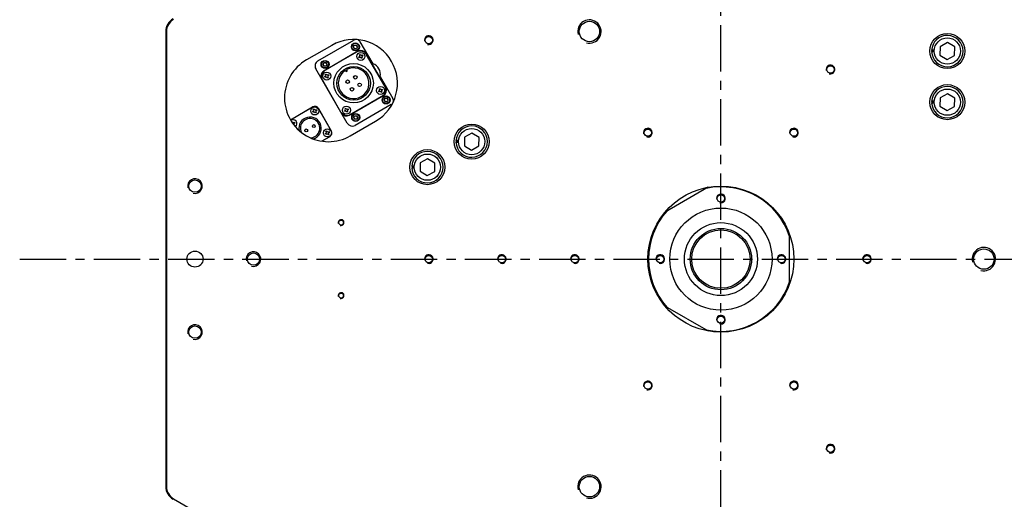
# Model space of a CAD drawing. Header units: millimetres. Extents: x 0 to 7560, y 0 to 5346.
# Tile 84 of 242: x 1213 to 1887, y 4222 to 4550. Entities that reach past the tile are written whole.
import ezdxf

# ---------------------------------------------------------------- set-up
doc = ezdxf.new("R2010")
doc.units = ezdxf.units.MM
doc.linetypes.add('CENTER', pattern=[50.8, 31.75, -6.35, 6.35, -6.35])
for name, color, linetype in [('CSH-STLN-M12-45_PBL736', 7, 'Continuous'), ('CSH-STLN-M12-45_PBL737', 7, 'Continuous'), ('CSH-STLN-M12-45_PBL769', 7, 'Continuous'), ('CSH-STLN-M12-45_PBL778', 7, 'Continuous'), ('M2001303_PBL704', 7, 'Continuous'), ('M2160203_PBL1598', 7, 'Continuous'), ('M2410502_PBL768', 7, 'Continuous'), ('M2410502_PBL770', 7, 'Continuous'), ('M2410502_PBL773', 7, 'Continuous'), ('M2410602_PBL1592', 7, 'Continuous'), ('MISUMI_SPWF12_PBL1599', 7, 'Continuous'), ('MISUMI_SPWF12_PBL1600', 7, 'Continuous'), ('MISUMI_SPWF12_PBL1605', 7, 'Continuous'), ('MISUMI_SPWF12_PBL1606', 7, 'Continuous'), ('MISUMI_SSLW12_PBL846', 7, 'Continuous'), ('MISUMI_SSLW12_PBL848', 7, 'Continuous'), ('MISUMI_SSLW12_PBL849', 7, 'Continuous'), ('MISUMI_SSLW12_PBL852', 7, 'Continuous'), ('MX102A2LA18_MOTOR_PBL708', 7, 'Continuous')]:
    doc.layers.add(name, color=color, linetype=linetype)

msp = doc.modelspace()

# ---------------------------------------------------------------- linework, layer by layer
at = {"color": 1, "linetype": 'CENTER'}
for p, q in [((1692.687, 3905.313), (1692.687, 4867.415)), ((1212.687, 4386.364), (2122.687, 4386.364))]:
    msp.add_line(p, q, dxfattribs=at)
at = {"layer": 'CSH-STLN-M12-45_PBL736', "color": 7}
for p, q in [((1486.804, 4452.279), (1486.753, 4446.506)), ((1491.83, 4455.121), (1486.804, 4452.279)), ((1496.804, 4452.19), (1491.83, 4455.121)), ((1496.753, 4446.417), (1496.804, 4452.19)), ((1486.753, 4446.506), (1491.727, 4443.574)), ((1491.727, 4443.574), (1496.753, 4446.417))]:
    msp.add_line(p, q, dxfattribs=at)
msp.add_circle((1491.779, 4449.348), 9, dxfattribs=at)
at = {"layer": 'CSH-STLN-M12-45_PBL737', "color": 7}
for p, q in [((1517.115, 4469.779), (1517.064, 4464.006)), ((1522.141, 4472.621), (1517.115, 4469.779)), ((1527.115, 4469.69), (1522.141, 4472.621)), ((1527.064, 4463.917), (1527.115, 4469.69)), ((1517.064, 4464.006), (1522.038, 4461.074)), ((1522.038, 4461.074), (1527.064, 4463.917))]:
    msp.add_line(p, q, dxfattribs=at)
msp.add_circle((1522.089, 4466.848), 9, dxfattribs=at)
at = {"layer": 'CSH-STLN-M12-45_PBL769', "color": 7}
for p, q in [((1842.713, 4531.795), (1842.662, 4526.022)), ((1847.738, 4534.637), (1842.713, 4531.795)), ((1852.713, 4531.706), (1847.738, 4534.637)), ((1852.661, 4525.933), (1852.713, 4531.706)), ((1842.662, 4526.022), (1847.636, 4523.091)), ((1847.636, 4523.091), (1852.661, 4525.933))]:
    msp.add_line(p, q, dxfattribs=at)
msp.add_circle((1847.687, 4528.864), 9, dxfattribs=at)
at = {"layer": 'CSH-STLN-M12-45_PBL778', "color": 7}
for p, q in [((1842.713, 4496.795), (1842.662, 4491.022)), ((1847.738, 4499.637), (1842.713, 4496.795)), ((1852.713, 4496.706), (1847.738, 4499.637)), ((1852.661, 4490.933), (1852.713, 4496.706)), ((1842.662, 4491.022), (1847.636, 4488.091)), ((1847.636, 4488.091), (1852.661, 4490.933))]:
    msp.add_line(p, q, dxfattribs=at)
msp.add_circle((1847.687, 4493.864), 9, dxfattribs=at)
at = {"layer": 'M2001303_PBL704', "color": 7}
for p, q in [((1312.687, 4542.248), (1312.687, 4230.479)), ((1313.187, 4542.248), (1313.187, 4230.479)), ((1426.288, 4532.78), (1408.968, 4522.78)), ((1438.968, 4470.819), (1456.288, 4480.819)), ((1317.937, 4222.252), (1484.636, 4126.008))]:
    msp.add_line(p, q, dxfattribs=at)
for centre, radius in [((1602.687, 4542.248), 7), ((1492.687, 4536.364), 2.5), ((1767.687, 4516.268), 2.5), ((1642.687, 4472.966), 2.5), ((1742.687, 4472.966), 2.5), ((1332.687, 4436.364), 4.25), ((1692.687, 4386.364), 50), ((1432.687, 4411.364), 1.65), ((1332.687, 4386.364), 5.5), ((1372.687, 4386.364), 4.25), ((1492.687, 4386.364), 2.5), ((1542.687, 4386.364), 2.5), ((1592.687, 4386.364), 2.5), ((1792.687, 4386.364), 2.5), ((1872.687, 4386.364), 7), ((1432.687, 4361.364), 1.65), ((1332.687, 4336.364), 4.25), ((1642.687, 4299.761), 2.5), ((1742.687, 4299.761), 2.5), ((1767.687, 4256.46), 2.5), ((1602.687, 4230.479), 7)]:
    msp.add_circle(centre, radius, dxfattribs=at)
for centre, radius, start, end in [((1322.687, 4542.248), 10, 120, 180), ((1322.687, 4542.248), 9.5, 120, 180), ((1441.288, 4506.8), 30, 300, 120), ((1423.968, 4496.8), 30, 120, 300), ((1322.687, 4230.479), 10, 180, 240), ((1322.687, 4230.479), 9.5, 180, 240)]:
    msp.add_arc(centre, radius, start, end, dxfattribs=at)
at = {"layer": 'M2001303_PBL704', "color": 134}
for centre, radius in [((1602.687, 4542.248), 8), ((1492.687, 4536.364), 3), ((1767.687, 4516.268), 3), ((1642.687, 4472.966), 3), ((1742.687, 4472.966), 3), ((1332.687, 4436.364), 5), ((1432.687, 4411.364), 2), ((1372.687, 4386.364), 5), ((1492.687, 4386.364), 3), ((1542.687, 4386.364), 3), ((1592.687, 4386.364), 3), ((1792.687, 4386.364), 3), ((1872.687, 4386.364), 8), ((1432.687, 4361.364), 2), ((1332.687, 4336.364), 5), ((1642.687, 4299.761), 3), ((1742.687, 4299.761), 3), ((1767.687, 4256.46), 3), ((1602.687, 4230.479), 8)]:
    msp.add_arc(centre, radius, 255, 195, dxfattribs=at)
at = {"layer": 'M2160203_PBL1598', "color": 7}
for start, end in [(113.996259, 114.784091), (305.215909, 306.003741)]:
    msp.add_arc((1441.288, 4506.8), 30, start, end, dxfattribs=at)
at = {"layer": 'M2410502_PBL768', "color": 7}
msp.add_line((1683.889, 4435.555), (1654.47, 4418.57), dxfattribs=at)
at = {"layer": 'M2410502_PBL770', "color": 7}
msp.add_line((1654.47, 4354.158), (1683.889, 4337.173), dxfattribs=at)
at = {"layer": 'M2410502_PBL773', "color": 7}
msp.add_line((1739.687, 4369.333), (1739.687, 4403.394), dxfattribs=at)
at = {"layer": 'M2410602_PBL1592', "color": 7}
for centre, radius in [((1692.687, 4427.864), 2.5), ((1692.687, 4386.364), 35), ((1692.687, 4386.364), 25), ((1692.687, 4386.364), 21), ((1692.687, 4386.364), 20), ((1651.187, 4386.364), 2.5), ((1734.187, 4386.364), 2.5), ((1692.687, 4344.864), 2.5)]:
    msp.add_circle(centre, radius, dxfattribs=at)
for start, end in [(18.287319, 101.712681), (138.287319, 221.712681), (258.287319, 341.712681)]:
    msp.add_arc((1692.687, 4386.364), 49.5, start, end, dxfattribs=at)
at = {"layer": 'M2410602_PBL1592', "color": 134}
for centre in [(1692.687, 4427.864), (1651.187, 4386.364), (1734.187, 4386.364), (1692.687, 4344.864)]:
    msp.add_arc(centre, 3, 255, 195, dxfattribs=at)
at = {"layer": 'MISUMI_SPWF12_PBL1599', "color": 7}
msp.add_circle((1491.779, 4449.348), 12, dxfattribs=at)
at = {"layer": 'MISUMI_SPWF12_PBL1600', "color": 7}
msp.add_circle((1522.089, 4466.848), 12, dxfattribs=at)
at = {"layer": 'MISUMI_SPWF12_PBL1605', "color": 7}
msp.add_circle((1847.687, 4493.864), 12, dxfattribs=at)
at = {"layer": 'MISUMI_SPWF12_PBL1606', "color": 7}
msp.add_circle((1847.687, 4528.864), 12, dxfattribs=at)
at = {"layer": 'MISUMI_SSLW12_PBL846', "color": 7}
for p, q in [((1481.034, 4449.703), (1482.805, 4449.703)), ((1481.034, 4448.993), (1482.813, 4448.993)), ((1481.065, 4450.232), (1482.856, 4450.232))]:
    msp.add_line(p, q, dxfattribs=at)
msp.add_arc((1491.779, 4449.348), 10.75, 181.892009, 178.107991, dxfattribs=at)
at = {"layer": 'MISUMI_SSLW12_PBL848', "color": 7}
for p, q in [((1511.345, 4467.203), (1513.116, 4467.203)), ((1511.345, 4466.493), (1513.124, 4466.493)), ((1511.376, 4467.732), (1513.167, 4467.732))]:
    msp.add_line(p, q, dxfattribs=at)
msp.add_arc((1522.089, 4466.848), 10.75, 181.892009, 178.107991, dxfattribs=at)
at = {"layer": 'MISUMI_SSLW12_PBL849', "color": 7}
for p, q in [((1836.943, 4494.219), (1838.714, 4494.219)), ((1836.943, 4493.509), (1838.722, 4493.509)), ((1836.974, 4494.748), (1838.765, 4494.748))]:
    msp.add_line(p, q, dxfattribs=at)
msp.add_arc((1847.687, 4493.864), 10.75, 181.892009, 178.107991, dxfattribs=at)
at = {"layer": 'MISUMI_SSLW12_PBL852', "color": 7}
for p, q in [((1836.974, 4529.748), (1838.765, 4529.748)), ((1836.943, 4529.219), (1838.714, 4529.219)), ((1836.943, 4528.509), (1838.722, 4528.509))]:
    msp.add_line(p, q, dxfattribs=at)
msp.add_arc((1847.687, 4528.864), 10.75, 181.892009, 178.107991, dxfattribs=at)
at = {"layer": 'MX102A2LA18_MOTOR_PBL708', "color": 7}
for p, q in [((1416.847, 4522.133), (1441.529, 4536.383)), ((1441.036, 4531.736), (1441.758, 4532.986)), ((1441.036, 4531.736), (1441.758, 4530.486)), ((1441.758, 4532.986), (1443.201, 4532.986)), ((1443.201, 4530.486), (1441.758, 4530.486)), ((1443.923, 4531.736), (1443.201, 4532.986)), ((1443.923, 4531.736), (1443.201, 4530.486)), ((1445.627, 4535.285), (1454.377, 4520.13)), ((1444.23, 4528.705), (1420.847, 4515.205)), ((1443.345, 4528.137), (1421.781, 4515.687)), ((1444.85, 4524.851), (1445.247, 4525.08)), ((1445.217, 4524.215), (1444.85, 4524.851)), ((1445.614, 4524.445), (1445.217, 4524.215)), ((1445.219, 4526.228), (1445.854, 4526.595)), ((1445.448, 4525.831), (1445.219, 4526.228)), ((1445.854, 4526.595), (1446.083, 4526.198)), ((1446.594, 4523.846), (1446.365, 4524.243)), ((1447.229, 4524.213), (1446.594, 4523.846)), ((1446.835, 4525.996), (1447.232, 4526.226)), ((1447, 4524.61), (1447.229, 4524.213)), ((1447.598, 4525.59), (1447.201, 4525.361)), ((1447.232, 4526.226), (1447.598, 4525.59)), ((1449.694, 4527.241), (1463.194, 4503.858)), ((1462.625, 4504.743), (1450.175, 4526.307)), ((1436.883, 4479.43), (1415.383, 4516.669)), ((1420.252, 4519.736), (1420.973, 4520.986)), ((1420.252, 4519.736), (1420.973, 4518.486)), ((1420.973, 4520.986), (1422.417, 4520.986)), ((1422.417, 4518.486), (1420.973, 4518.486)), ((1423.138, 4519.736), (1422.417, 4520.986)), ((1423.138, 4519.736), (1422.417, 4518.486)), ((1436.971, 4515.277), (1436.477, 4516.133)), ((1421.493, 4511.366), (1421.89, 4511.595)), ((1421.86, 4510.73), (1421.493, 4511.366)), ((1422.257, 4510.96), (1421.86, 4510.73)), ((1421.862, 4512.743), (1422.497, 4513.11)), ((1422.091, 4512.346), (1421.862, 4512.743)), ((1422.497, 4513.11), (1422.727, 4512.713)), ((1423.237, 4510.361), (1423.008, 4510.758)), ((1423.872, 4510.728), (1423.237, 4510.361)), ((1423.478, 4512.511), (1423.875, 4512.741)), ((1423.643, 4511.125), (1423.872, 4510.728)), ((1424.241, 4512.105), (1423.845, 4511.876)), ((1423.875, 4512.741), (1424.241, 4512.105)), ((1435.611, 4515.633), (1436.105, 4514.777)), ((1436.105, 4514.777), (1436.971, 4515.277)), ((1459.377, 4511.47), (1468.127, 4496.314)), ((1419.951, 4508.857), (1432.401, 4487.293)), ((1458.704, 4502.871), (1459.339, 4503.238)), ((1458.933, 4502.474), (1458.704, 4502.871)), ((1459.339, 4503.238), (1459.568, 4502.841)), ((1460.32, 4502.64), (1460.717, 4502.869)), ((1460.717, 4502.869), (1461.083, 4502.234)), ((1461.73, 4498.394), (1438.347, 4484.894)), ((1439.231, 4485.463), (1460.795, 4497.913)), ((1458.335, 4501.494), (1458.732, 4501.723)), ((1458.702, 4500.859), (1458.335, 4501.494)), ((1459.099, 4501.088), (1458.702, 4500.859)), ((1460.079, 4500.49), (1459.85, 4500.887)), ((1460.714, 4500.856), (1460.079, 4500.49)), ((1460.485, 4501.253), (1460.714, 4500.856)), ((1461.083, 4502.234), (1460.686, 4502.005)), ((1462.036, 4495.363), (1462.758, 4496.613)), ((1462.758, 4496.613), (1464.201, 4496.613)), ((1464.923, 4495.363), (1464.201, 4496.613)), ((1397.987, 4481.8), (1413.142, 4490.55)), ((1398.055, 4481.781), (1413.124, 4490.481)), ((1413.654, 4488.83), (1414.289, 4489.197)), ((1414.289, 4489.197), (1414.518, 4488.8)), ((1417.222, 4489.383), (1425.922, 4474.314)), ((1417.24, 4489.452), (1425.99, 4474.296)), ((1435.347, 4489.386), (1435.982, 4489.753)), ((1435.576, 4488.989), (1435.347, 4489.386)), ((1435.982, 4489.753), (1436.212, 4489.356)), ((1436.963, 4489.155), (1437.36, 4489.384)), ((1437.36, 4489.384), (1437.726, 4488.749)), ((1467.029, 4492.216), (1442.347, 4477.966)), ((1462.036, 4495.363), (1462.758, 4494.113)), ((1464.201, 4494.113), (1462.758, 4494.113)), ((1464.923, 4495.363), (1464.201, 4494.113)), ((1413.285, 4487.453), (1413.682, 4487.682)), ((1413.652, 4486.818), (1413.285, 4487.453)), ((1414.049, 4487.047), (1413.652, 4486.818)), ((1413.883, 4488.433), (1413.654, 4488.83)), ((1415.029, 4486.449), (1414.8, 4486.845)), ((1415.664, 4486.815), (1415.029, 4486.449)), ((1415.27, 4488.599), (1415.667, 4488.828)), ((1415.435, 4487.212), (1415.664, 4486.815)), ((1416.033, 4488.193), (1415.636, 4487.963)), ((1415.667, 4488.828), (1416.033, 4488.193)), ((1434.978, 4488.009), (1435.375, 4488.238)), ((1435.345, 4487.374), (1434.978, 4488.009)), ((1435.742, 4487.603), (1435.345, 4487.374)), ((1436.722, 4487.005), (1436.493, 4487.402)), ((1437.357, 4487.371), (1436.722, 4487.005)), ((1437.128, 4487.768), (1437.357, 4487.371)), ((1437.726, 4488.749), (1437.33, 4488.52)), ((1441.252, 4483.363), (1441.973, 4484.613)), ((1441.252, 4483.363), (1441.973, 4482.113)), ((1441.973, 4484.613), (1443.417, 4484.613)), ((1443.417, 4482.113), (1441.973, 4482.113)), ((1444.138, 4483.363), (1443.417, 4484.613)), ((1444.138, 4483.363), (1443.417, 4482.113)), ((1398.919, 4480.323), (1399.281, 4480.532)), ((1399.281, 4480.532), (1399.51, 4480.135)), ((1400.261, 4479.934), (1400.658, 4480.163)), ((1400.427, 4478.547), (1400.656, 4478.15)), ((1400.656, 4478.15), (1400.534, 4478.08)), ((1401.025, 4479.528), (1400.628, 4479.298)), ((1400.658, 4480.163), (1401.025, 4479.528)), ((1424.824, 4470.216), (1419.52, 4467.154)), ((1424.892, 4470.198), (1419.6, 4467.143)), ((1421.95, 4472.444), (1422.347, 4472.674)), ((1422.317, 4471.809), (1421.95, 4472.444)), ((1422.714, 4472.039), (1422.317, 4471.809)), ((1422.319, 4473.822), (1422.954, 4474.189)), ((1422.548, 4473.425), (1422.319, 4473.822)), ((1422.954, 4474.189), (1423.183, 4473.792)), ((1423.694, 4471.44), (1423.465, 4471.837)), ((1424.329, 4471.807), (1423.694, 4471.44)), ((1423.935, 4473.59), (1424.332, 4473.819)), ((1424.1, 4472.204), (1424.329, 4471.807)), ((1424.698, 4473.184), (1424.301, 4472.955)), ((1424.332, 4473.819), (1424.698, 4473.184))]:
    msp.add_line(p, q, dxfattribs=at)
for centre, radius in [((1442.48, 4531.736), 2.75), ((1442.48, 4531.736), 2.45), ((1442.48, 4531.736), 1.25), ((1446.224, 4525.221), 2.75), ((1421.695, 4519.736), 2.75), ((1421.695, 4519.736), 2.45), ((1421.695, 4519.736), 1.25), ((1441.288, 4506.8), 13.5), ((1441.288, 4506.8), 11.5), ((1422.867, 4511.736), 2.75), ((1437.19, 4507.898), 1.2), ((1442.386, 4510.898), 1.2), ((1440.19, 4502.702), 1.2), ((1445.386, 4505.702), 1.2), ((1459.709, 4501.864), 2.75), ((1463.48, 4495.363), 2.75), ((1463.48, 4495.363), 2.45), ((1463.48, 4495.363), 1.25), ((1414.659, 4487.823), 2.75), ((1436.352, 4488.379), 2.75), ((1442.695, 4483.363), 2.75), ((1442.695, 4483.363), 2.45), ((1442.695, 4483.363), 1.25), ((1408.842, 4474.499), 1), ((1414.038, 4477.499), 1), ((1423.324, 4472.814), 2.75)]:
    msp.add_circle(centre, radius, dxfattribs=at)
for centre, radius, start, end in [((1443.029, 4533.785), 3, 96.602119, 120), ((1443.029, 4533.785), 3, 30, 74.859423), ((1445.845, 4523.807), 5, 30, 120), ((1446.23, 4525.241), 4, 30, 120), ((1444.972, 4525.556), 0.55, 300, 30), ((1445.889, 4523.968), 0.55, 30, 120), ((1446.56, 4526.473), 0.55, 210, 300), ((1447.476, 4524.885), 0.55, 120, 210), ((1418.847, 4518.669), 4, 120, 210), ((1441.288, 4506.8), 10.5, 122.729403, 117.270597), ((1452.33, 4513.175), 7.25, 346.397181, 73.602819), ((1422.847, 4511.741), 4, 120, 210), ((1424.281, 4511.357), 5, 120, 210), ((1421.615, 4512.071), 0.55, 300, 30), ((1422.532, 4510.483), 0.55, 30, 120), ((1423.203, 4512.988), 0.55, 210, 300), ((1424.12, 4511.4), 0.55, 120, 210), ((1458.457, 4502.199), 0.55, 300, 30), ((1460.045, 4503.116), 0.55, 210, 300), ((1458.295, 4502.243), 5, 300, 30), ((1459.73, 4501.858), 4, 300, 30), ((1459.374, 4500.612), 0.55, 30, 120), ((1460.961, 4501.528), 0.55, 120, 210), ((1465.529, 4494.814), 3, 345.140658, 30), ((1414.624, 4487.883), 3, 30, 120), ((1414.642, 4487.952), 3, 30, 120), ((1435.1, 4488.714), 0.55, 300, 30), ((1436.688, 4489.631), 0.55, 210, 300), ((1465.529, 4494.814), 3, 300, 323.39732), ((1411.44, 4475.999), 7.65, 286.238508, 191.96948), ((1411.44, 4475.999), 6.65, 272.86564, 205.072239), ((1413.407, 4488.158), 0.55, 300, 30), ((1414.324, 4486.57), 0.55, 30, 120), ((1414.995, 4489.075), 0.55, 210, 300), ((1415.911, 4487.487), 0.55, 120, 210), ((1436.731, 4489.793), 5, 210, 300), ((1436.347, 4488.358), 4, 210, 300), ((1436.017, 4487.127), 0.55, 30, 120), ((1437.605, 4488.043), 0.55, 120, 210), ((1399.555, 4479.183), 3, 120, 120.956245), ((1399.651, 4479.158), 2.75, 309.927717, 122.220046), ((1399.986, 4480.41), 0.55, 210, 300), ((1400.903, 4478.822), 0.55, 120, 210), ((1440.347, 4481.43), 4, 210, 300), ((1422.072, 4473.15), 0.55, 300, 30), ((1422.989, 4471.562), 0.55, 30, 120), ((1423.66, 4474.067), 0.55, 210, 300), ((1424.576, 4472.479), 0.55, 120, 210), ((1423.324, 4472.814), 3, 300, 30), ((1423.392, 4472.796), 3, 300, 30)]:
    msp.add_arc(centre, radius, start, end, dxfattribs=at)

doc.saveas('drawing.dxf')
